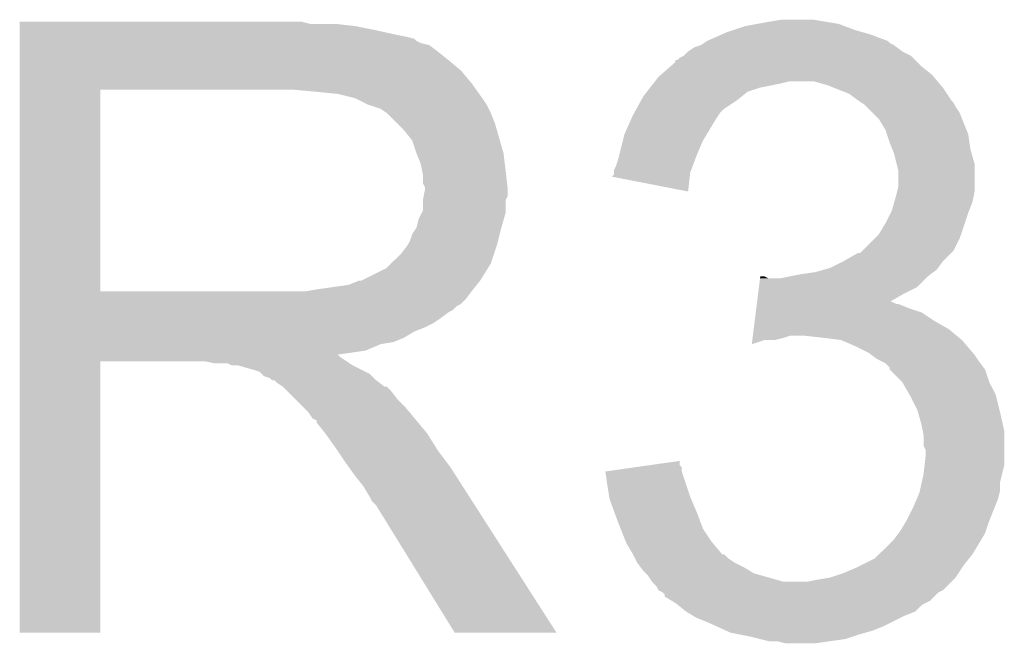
# Model space of a CAD drawing. Extents: x -1.3 to 24.2, y -3.9 to 39.2.
# Tile 28 of 33: x 12.6 to 13.8, y 32.3 to 33. Entities that reach past the tile are written whole.
import ezdxf

# ---------------------------------------------------------------- set-up
doc = ezdxf.new("R2010")
doc.units = 0
doc.layers.add('THERMO_31_CLICK_V100_GTO', color=14, linetype='CONTINUOUS')

msp = doc.modelspace()

# ---------------------------------------------------------------- linework, layer by layer
at = {"layer": 'THERMO_31_CLICK_V100_GTO'}
for points in [[(13.51534, 33.00984), (13.530582, 33.01238), (13.583916, 33.00984), (13.568678, 33.01238)], [(12.61874, 33.0073), (12.618742, 33.00984), (12.966702, 33.0073), (12.956542, 33.00984)], [(12.61874, 33.00476), (12.61874, 33.0073), (13.020038, 33.00476), (12.99718, 33.0073)], [(12.61874, 32.99968), (12.61874, 33.00476), (13.04544, 32.99968), (13.020038, 33.00476)], [(13.46454, 32.99714), (13.472166, 32.999682), (13.628374, 32.99714), (13.619478, 32.999682)], [(13.472166, 32.999682), (13.4874, 33.00476), (13.619478, 32.999682), (13.605934, 33.00476)], [(13.4874, 33.00476), (13.501358, 33.007298), (13.605934, 33.00476), (13.599162, 33.007298)], [(13.501358, 33.007298), (13.51534, 33.00984), (13.599162, 33.007298), (13.583916, 33.00984)], [(12.61874, 32.9946), (12.61874, 32.99968), (13.0683, 32.9946), (13.04544, 32.99968)], [(12.61874, 32.99206), (12.61874, 32.9946), (13.081, 32.99206), (13.0683, 32.9946)], [(12.61874, 32.989516), (12.61874, 32.99206), (13.091162, 32.989516), (13.081, 32.99206)], [(12.61874, 32.986978), (12.61874, 32.989516), (13.093704, 32.986978), (13.091162, 32.989516)], [(13.44168, 32.98698), (13.458824, 32.9946), (13.65757, 32.98698), (13.63726, 32.9946)], [(13.458824, 32.9946), (13.46454, 32.99714), (13.63726, 32.9946), (13.628374, 32.99714)], [(12.61874, 32.984438), (12.61874, 32.986978), (13.098782, 32.984438), (13.093704, 32.986978)], [(12.61874, 32.981898), (12.61874, 32.984438), (13.108944, 32.981898), (13.098782, 32.984438)], [(12.61874, 32.97428), (12.61874, 32.981898), (13.1191, 32.97428), (13.108944, 32.981898)], [(13.41882, 32.97428), (13.42644, 32.97936), (13.675362, 32.97428), (13.668586, 32.97936)], [(13.42644, 32.97936), (13.434052, 32.981898), (13.668586, 32.97936), (13.6652, 32.981898)], [(13.434052, 32.981898), (13.434064, 32.981902), (13.6652, 32.981898), (13.665194, 32.981902)], [(13.434064, 32.981902), (13.437866, 32.984438), (13.665194, 32.981902), (13.660124, 32.984438)], [(13.437866, 32.984438), (13.441674, 32.986976), (13.660124, 32.984438), (13.65758, 32.986976)], [(13.441674, 32.986976), (13.44168, 32.98698), (13.65758, 32.986976), (13.65757, 32.98698)], [(12.61874, 32.96412), (12.61874, 32.97428), (13.1318, 32.96412), (13.1191, 32.97428)], [(13.406126, 32.964126), (13.408664, 32.966662), (13.690594, 32.964126), (13.688058, 32.966662)], [(13.408664, 32.966662), (13.413732, 32.969198), (13.688058, 32.966662), (13.68552, 32.969198)], [(13.413732, 32.969198), (13.41374, 32.969202), (13.68552, 32.969198), (13.685514, 32.969202)], [(13.41374, 32.969202), (13.41882, 32.97428), (13.685514, 32.969202), (13.675362, 32.97428)], [(12.61874, 32.951418), (12.61874, 32.96412), (13.147042, 32.951418), (13.1318, 32.96412)], [(13.386156, 32.946338), (13.397764, 32.956498), (13.710922, 32.946338), (13.698222, 32.956498)], [(13.397764, 32.956498), (13.40358, 32.961588), (13.698222, 32.956498), (13.693132, 32.961588)], [(13.40358, 32.961588), (13.403602, 32.96412), (13.693132, 32.961588), (13.6906, 32.96412)], [(13.403602, 32.96412), (13.406126, 32.964126), (13.6906, 32.96412), (13.690594, 32.964126)], [(12.618738, 32.93618), (12.61874, 32.951418), (13.15974, 32.93618), (13.147042, 32.951418)], [(13.379308, 32.93872), (13.38326, 32.943802), (13.717272, 32.93872), (13.713036, 32.943802)], [(13.38326, 32.943802), (13.386156, 32.946338), (13.713036, 32.943802), (13.710922, 32.946338)], [(12.618738, 32.92856), (12.618738, 32.93618), (13.165184, 32.92856), (13.15974, 32.93618)], [(13.36943, 32.926018), (13.37338, 32.931098), (13.489938, 32.926018), (13.50518, 32.931098)], [(13.37338, 32.931098), (13.377332, 32.93618), (13.50518, 32.931098), (13.53058, 32.93618)], [(13.377332, 32.93618), (13.379308, 32.93872), (13.53058, 32.93618), (13.540738, 32.93872)], [(13.58646, 32.933642), (13.568678, 32.93872), (13.721502, 32.933642), (13.717272, 32.93872)], [(13.592814, 32.9311), (13.58646, 32.933642), (13.72362, 32.9311), (13.721502, 32.933642)], [(13.61186, 32.92348), (13.592814, 32.9311), (13.728702, 32.92348), (13.72362, 32.9311)], [(12.618732, 32.687282), (12.618738, 32.92856), (12.71524, 32.687282), (12.715262, 32.92856)], [(12.97432, 32.92602), (12.94638, 32.92856), (13.166998, 32.92602), (13.165184, 32.92856)], [(12.99972, 32.92348), (12.97432, 32.92602), (13.168812, 32.92348), (13.166998, 32.92602)], [(13.020042, 32.9184), (12.99972, 32.92348), (13.17244, 32.9184), (13.168812, 32.92348)], [(13.035282, 32.91078), (13.020042, 32.9184), (13.17752, 32.91078), (13.17244, 32.9184)], [(13.362658, 32.91586), (13.36548, 32.920938), (13.47724, 32.91586), (13.483586, 32.920938)], [(13.36548, 32.920938), (13.36943, 32.926018), (13.483586, 32.920938), (13.489938, 32.926018)], [(13.62202, 32.91586), (13.61186, 32.92348), (13.733782, 32.91586), (13.728702, 32.92348)], [(13.035288, 32.910778), (13.035282, 32.91078), (13.17752, 32.910778), (13.17752, 32.91078)], [(13.050524, 32.905698), (13.035288, 32.910778), (13.180062, 32.905698), (13.17752, 32.910778)], [(13.05814, 32.90062), (13.050524, 32.905698), (13.1826, 32.90062), (13.180062, 32.905698)], [(13.35419, 32.90062), (13.357012, 32.905698), (13.45692, 32.90062), (13.461998, 32.905698)], [(13.357012, 32.905698), (13.362658, 32.91586), (13.461998, 32.905698), (13.47724, 32.91586)], [(13.622024, 32.915858), (13.62202, 32.91586), (13.733782, 32.915858), (13.733782, 32.91586)], [(13.625836, 32.913316), (13.622024, 32.915858), (13.736322, 32.913316), (13.733782, 32.915858)], [(13.62964, 32.91078), (13.625836, 32.913316), (13.737592, 32.91078), (13.736322, 32.913316)], [(13.632182, 32.908238), (13.62964, 32.91078), (13.738862, 32.908238), (13.737592, 32.91078)], [(13.6398, 32.90062), (13.632182, 32.908238), (13.74394, 32.90062), (13.738862, 32.908238)], [(13.058142, 32.900618), (13.05814, 32.90062), (13.182602, 32.900618), (13.1826, 32.90062)], [(13.07084, 32.88792), (13.058142, 32.900618), (13.187682, 32.88792), (13.182602, 32.900618)], [(13.350522, 32.893002), (13.35278, 32.89808), (13.45184, 32.893002), (13.455226, 32.89808)], [(13.35278, 32.89808), (13.35419, 32.90062), (13.455226, 32.89808), (13.45692, 32.90062)], [(13.647418, 32.893002), (13.6398, 32.90062), (13.746988, 32.893002), (13.74394, 32.90062)], [(13.078462, 32.880298), (13.07084, 32.88792), (13.18986, 32.880298), (13.187682, 32.88792)], [(13.34262, 32.875222), (13.350522, 32.893002), (13.441172, 32.875222), (13.45184, 32.893002)], [(13.65504, 32.880302), (13.647418, 32.893002), (13.752066, 32.880302), (13.746988, 32.893002)], [(13.08862, 32.867598), (13.078462, 32.880298), (13.193488, 32.867598), (13.18986, 32.880298)], [(13.340712, 32.867598), (13.34262, 32.875222), (13.4366, 32.867598), (13.441172, 32.875222)], [(13.656736, 32.875216), (13.65504, 32.880302), (13.7541, 32.875216), (13.752066, 32.880302)], [(13.66012, 32.865058), (13.656736, 32.875216), (13.755552, 32.865058), (13.7541, 32.875216)], [(13.0937, 32.85236), (13.08862, 32.867598), (13.19784, 32.85236), (13.193488, 32.867598)], [(13.336268, 32.84982), (13.340712, 32.867598), (13.42898, 32.84982), (13.4366, 32.867598)], [(13.663168, 32.857438), (13.66012, 32.865058), (13.75664, 32.857438), (13.755552, 32.865058)], [(13.093702, 32.852358), (13.0937, 32.85236), (13.19784, 32.852358), (13.19784, 32.85236)], [(13.09878, 32.839658), (13.093702, 32.852358), (13.199428, 32.839658), (13.19784, 32.852358)], [(13.334998, 32.84474), (13.336268, 32.84982), (13.427074, 32.84474), (13.42898, 32.84982)], [(13.665198, 32.852362), (13.663168, 32.857438), (13.758092, 32.852362), (13.75664, 32.857438)], [(13.668376, 32.839658), (13.665198, 32.852362), (13.76172, 32.839658), (13.758092, 32.852362)], [(13.100304, 32.83204), (13.09878, 32.839658), (13.20038, 32.83204), (13.199428, 32.839658)], [(13.329922, 32.832044), (13.33246, 32.837122), (13.422314, 32.832044), (13.424218, 32.837122)], [(13.33246, 32.837122), (13.334998, 32.84474), (13.424218, 32.837122), (13.427074, 32.84474)], [(13.67028, 32.832042), (13.668376, 32.839658), (13.76172, 32.832042), (13.76172, 32.839658)], [(13.10132, 32.826958), (13.100304, 32.83204), (13.200946, 32.826958), (13.20038, 32.83204)], [(13.101322, 32.816796), (13.10132, 32.826958), (13.202074, 32.816796), (13.200946, 32.826958)], [(13.327408, 32.82445), (13.32992, 32.826966), (13.420792, 32.82445), (13.421074, 32.826966)], [(13.418796, 32.806644), (13.327408, 32.82445), (13.418796, 32.806644), (13.420792, 32.82445)], [(13.32992, 32.829498), (13.329922, 32.832044), (13.42136, 32.829498), (13.422314, 32.832044)], [(13.32992, 32.826966), (13.32992, 32.829498), (13.421074, 32.826966), (13.42136, 32.829498)], [(13.67028, 32.811722), (13.67028, 32.832042), (13.76172, 32.811722), (13.76172, 32.832042)], [(13.10386, 32.811716), (13.101322, 32.816796), (13.20264, 32.811716), (13.202074, 32.816796)], [(13.10386, 32.809178), (13.10386, 32.811716), (13.20292, 32.809178), (13.20264, 32.811716)], [(13.669008, 32.806638), (13.67028, 32.811722), (13.76172, 32.806638), (13.76172, 32.811722)], [(13.10132, 32.796478), (13.102334, 32.801556), (13.20038, 32.796478), (13.202918, 32.801556)], [(13.102334, 32.801556), (13.10386, 32.809178), (13.202918, 32.801556), (13.20292, 32.809178)], [(13.665562, 32.793938), (13.66774, 32.80156), (13.759178, 32.793938), (13.760702, 32.80156)], [(13.66774, 32.80156), (13.669008, 32.806638), (13.760702, 32.80156), (13.76172, 32.806638)], [(13.101318, 32.796476), (13.10132, 32.796478), (13.20038, 32.796476), (13.20038, 32.796478)], [(13.101318, 32.783776), (13.101318, 32.796476), (13.20038, 32.783776), (13.20038, 32.796476)], [(13.662662, 32.783782), (13.665562, 32.793938), (13.755114, 32.783782), (13.759178, 32.793938)], [(13.096238, 32.773618), (13.100046, 32.781236), (13.198202, 32.773618), (13.20038, 32.781236)], [(13.100046, 32.781236), (13.101318, 32.783776), (13.20038, 32.781236), (13.20038, 32.783776)], [(13.65504, 32.76854), (13.66139, 32.781242), (13.749866, 32.76854), (13.7541, 32.781242)], [(13.66139, 32.781242), (13.662662, 32.783782), (13.7541, 32.781242), (13.755114, 32.783782)], [(13.093698, 32.76346), (13.096238, 32.773618), (13.1953, 32.76346), (13.198202, 32.773618)], [(13.647422, 32.755842), (13.65504, 32.76854), (13.745632, 32.755842), (13.749866, 32.76854)], [(13.08608, 32.74822), (13.08862, 32.75584), (13.191488, 32.74822), (13.193394, 32.75584)], [(13.08862, 32.75584), (13.093698, 32.763456), (13.193394, 32.75584), (13.195298, 32.763456)], [(13.093698, 32.763456), (13.093698, 32.76346), (13.195298, 32.763456), (13.1953, 32.76346)], [(13.64234, 32.75076), (13.647422, 32.755842), (13.74394, 32.75076), (13.745632, 32.755842)], [(13.075918, 32.73298), (13.083538, 32.74314), (13.186832, 32.73298), (13.190218, 32.74314)], [(13.083538, 32.743142), (13.08608, 32.74822), (13.19022, 32.743142), (13.191488, 32.74822)], [(13.083538, 32.74314), (13.083538, 32.743142), (13.190218, 32.74314), (13.19022, 32.743142)], [(13.6271, 32.73552), (13.64234, 32.75076), (13.736318, 32.73552), (13.74394, 32.75076)], [(13.063216, 32.720278), (13.075918, 32.73298), (13.182598, 32.720278), (13.186832, 32.73298)], [(13.604238, 32.72282), (13.622026, 32.73298), (13.72362, 32.72282), (13.733778, 32.73298)], [(13.622026, 32.73298), (13.624566, 32.732986), (13.733778, 32.73298), (13.733784, 32.732986)], [(13.624566, 32.732986), (13.6271, 32.73552), (13.733784, 32.732986), (13.736318, 32.73552)], [(13.058136, 32.715198), (13.063216, 32.720278), (13.179422, 32.715198), (13.182598, 32.720278)], [(13.589, 32.7152), (13.604234, 32.722818), (13.717904, 32.7152), (13.72362, 32.722818)], [(13.604234, 32.722818), (13.604238, 32.72282), (13.72362, 32.722818), (13.72362, 32.72282)], [(13.027656, 32.69996), (13.058136, 32.715198), (13.1699, 32.69996), (13.179422, 32.715198)], [(13.54073, 32.705038), (13.55344, 32.70758), (13.70584, 32.705038), (13.709228, 32.70758)], [(13.55344, 32.70758), (13.571222, 32.71012), (13.709228, 32.70758), (13.712614, 32.71012)], [(13.571222, 32.71012), (13.580104, 32.712658), (13.712614, 32.71012), (13.715998, 32.712658)], [(13.580104, 32.712658), (13.589, 32.7152), (13.715998, 32.712658), (13.717904, 32.7152)], [(12.97686, 32.6898), (13.012416, 32.69488), (13.161772, 32.6898), (13.165836, 32.69488)], [(13.012416, 32.69488), (13.025116, 32.699958), (13.165836, 32.69488), (13.169898, 32.699958)], [(13.025116, 32.699958), (13.027656, 32.69996), (13.169898, 32.699958), (13.1699, 32.69996)], [(13.503608, 32.692338), (13.50488, 32.7025), (13.693136, 32.692338), (13.7033, 32.7025)], [(13.50488, 32.7025), (13.505198, 32.705038), (13.515344, 32.7025), (13.510264, 32.705038)], [(13.505198, 32.705038), (13.5052, 32.70504), (13.510264, 32.705038), (13.5052, 32.70504)], [(13.528042, 32.7025), (13.54073, 32.705038), (13.7033, 32.7025), (13.70584, 32.705038)], [(12.61873, 32.6771), (12.618732, 32.68726), (13.152118, 32.6771), (13.15974, 32.68726)], [(12.618732, 32.68726), (12.618732, 32.687282), (12.961618, 32.68726), (12.71524, 32.687282)], [(12.961618, 32.68726), (12.97686, 32.6898), (13.15974, 32.68726), (13.161772, 32.6898)], [(13.501382, 32.67456), (13.502654, 32.68472), (13.660204, 32.67456), (13.677902, 32.68472)], [(13.502654, 32.68472), (13.503608, 32.692338), (13.677902, 32.68472), (13.693136, 32.692338)], [(12.61873, 32.672018), (12.61873, 32.6771), (13.147036, 32.672018), (13.152118, 32.6771)], [(12.61873, 32.669478), (12.61873, 32.672018), (13.14196, 32.669478), (13.147036, 32.672018)], [(13.500428, 32.66694), (13.501064, 32.672018), (13.682978, 32.66694), (13.670284, 32.672018)], [(13.501064, 32.67202), (13.501382, 32.674558), (13.667744, 32.67202), (13.662664, 32.674558)], [(13.501064, 32.672018), (13.501064, 32.67202), (13.670284, 32.672018), (13.667744, 32.67202)], [(13.501382, 32.674558), (13.501382, 32.67456), (13.662664, 32.674558), (13.660204, 32.67456)], [(12.61873, 32.664398), (12.61873, 32.669478), (13.136876, 32.664398), (13.14196, 32.669478)], [(12.61873, 32.661858), (12.61873, 32.664398), (13.1318, 32.661858), (13.136876, 32.664398)], [(12.61873, 32.65424), (12.61873, 32.661858), (13.12164, 32.65424), (13.1318, 32.661858)], [(13.498518, 32.651702), (13.49979, 32.661858), (13.713458, 32.651702), (13.698224, 32.661858)], [(13.49979, 32.661858), (13.500428, 32.66694), (13.698224, 32.661858), (13.682978, 32.66694)], [(12.61873, 32.64916), (12.61873, 32.65424), (13.114018, 32.64916), (13.12164, 32.65424)], [(12.61873, 32.64408), (12.61873, 32.64916), (13.10386, 32.64408), (13.114018, 32.64916)], [(13.497246, 32.64154), (13.498518, 32.651702), (13.731238, 32.64154), (13.713458, 32.651702)], [(12.61873, 32.639), (12.61873, 32.64408), (13.091158, 32.639), (13.10386, 32.64408)], [(12.61873, 32.63138), (12.61873, 32.639), (13.078462, 32.63138), (13.091158, 32.639)], [(13.496292, 32.63392), (13.497246, 32.64154), (13.740386, 32.63392), (13.731238, 32.64154)], [(12.61873, 32.6263), (12.61873, 32.63138), (13.065758, 32.6263), (13.078462, 32.63138)], [(12.61873, 32.623758), (12.61873, 32.6263), (13.050518, 32.623758), (13.065758, 32.6263)], [(12.61873, 32.61614), (12.61873, 32.623758), (13.032736, 32.61614), (13.050518, 32.623758)], [(13.495024, 32.623792), (13.495654, 32.628838), (13.495024, 32.623792), (13.510258, 32.628838)], [(13.495654, 32.628838), (13.495656, 32.62884), (13.510258, 32.628838), (13.522958, 32.62884)], [(13.495656, 32.62884), (13.495974, 32.631382), (13.522958, 32.62884), (13.53312, 32.631382)], [(13.495974, 32.631382), (13.496292, 32.633918), (13.53312, 32.631382), (13.540738, 32.633918)], [(13.496292, 32.633918), (13.496292, 32.63392), (13.540738, 32.633918), (13.558518, 32.63392)], [(13.58138, 32.63138), (13.558518, 32.63392), (13.743434, 32.63138), (13.740386, 32.63392)], [(13.601696, 32.62884), (13.58138, 32.63138), (13.746482, 32.62884), (13.743434, 32.63138)], [(13.61948, 32.62122), (13.601696, 32.62884), (13.753014, 32.62122), (13.746482, 32.62884)], [(12.618728, 32.60852), (12.61873, 32.611054), (13.00226, 32.60852), (12.999726, 32.611054)], [(12.61873, 32.611116), (12.61873, 32.61614), (12.997944, 32.611116), (13.032736, 32.61614)], [(12.61873, 32.611054), (12.61873, 32.611116), (12.999726, 32.611054), (12.997944, 32.611116)], [(13.634718, 32.6136), (13.61948, 32.62122), (13.759544, 32.6136), (13.753014, 32.62122)], [(13.638108, 32.61106), (13.634718, 32.6136), (13.76172, 32.61106), (13.759544, 32.6136)], [(13.64488, 32.605982), (13.638108, 32.61106), (13.765106, 32.605982), (13.76172, 32.61106)], [(12.61872, 32.278342), (12.618728, 32.603418), (12.715218, 32.278342), (12.71524, 32.603418)], [(12.618728, 32.60344), (12.618728, 32.60852), (13.009882, 32.60344), (13.00226, 32.60852)], [(12.618728, 32.603418), (12.618728, 32.60344), (12.71524, 32.603418), (12.839698, 32.60344)], [(12.852398, 32.6009), (12.839698, 32.60344), (13.013692, 32.6009), (13.009882, 32.60344)], [(12.872716, 32.598362), (12.867636, 32.6009), (13.0175, 32.598362), (13.013692, 32.6009)], [(13.649962, 32.60344), (13.64488, 32.605982), (13.7668, 32.60344), (13.765106, 32.605982)], [(13.655036, 32.600902), (13.649962, 32.60344), (13.768704, 32.600902), (13.7668, 32.60344)], [(13.660114, 32.595826), (13.655036, 32.600902), (13.77251, 32.595826), (13.768704, 32.600902)], [(12.880338, 32.59836), (12.872716, 32.598362), (13.017502, 32.59836), (13.0175, 32.598362)], [(12.89812, 32.59328), (12.880338, 32.59836), (13.02766, 32.59328), (13.017502, 32.59836)], [(12.905736, 32.59074), (12.89812, 32.59328), (13.032738, 32.59074), (13.02766, 32.59328)], [(12.908282, 32.588198), (12.905736, 32.59074), (13.03782, 32.588198), (13.032738, 32.59074)], [(12.910818, 32.585664), (12.908282, 32.588198), (13.040356, 32.585664), (13.03782, 32.588198)], [(13.66012, 32.593286), (13.660114, 32.595826), (13.774416, 32.593286), (13.77251, 32.595826)], [(13.660128, 32.593278), (13.66012, 32.593286), (13.77442, 32.593278), (13.774416, 32.593286)], [(13.675358, 32.57804), (13.660128, 32.593278), (13.7795, 32.57804), (13.77442, 32.593278)], [(12.918436, 32.58312), (12.910818, 32.585664), (13.042902, 32.58312), (13.040356, 32.585664)], [(12.920974, 32.580586), (12.918436, 32.58312), (13.045436, 32.580586), (13.042902, 32.58312)], [(12.923514, 32.58058), (12.920974, 32.580586), (13.045442, 32.58058), (13.045436, 32.580586)], [(12.926058, 32.578042), (12.923514, 32.58058), (13.048828, 32.578042), (13.045442, 32.58058)], [(12.93368, 32.57296), (12.926058, 32.578042), (13.055604, 32.57296), (13.048828, 32.578042)], [(13.68407, 32.562798), (13.675358, 32.57804), (13.787122, 32.562798), (13.7795, 32.57804)], [(12.933686, 32.572954), (12.93368, 32.57296), (13.058146, 32.572954), (13.055604, 32.57296)], [(12.938762, 32.567878), (12.933686, 32.572954), (13.06322, 32.567878), (13.058146, 32.572954)], [(12.94892, 32.55772), (12.938762, 32.567878), (13.070842, 32.55772), (13.06322, 32.567878)], [(12.95908, 32.54756), (12.94892, 32.55772), (13.081, 32.54756), (13.070842, 32.55772)], [(13.68552, 32.560258), (13.68407, 32.562798), (13.787758, 32.560258), (13.787122, 32.562798)], [(13.69314, 32.54502), (13.68552, 32.560258), (13.791566, 32.54502), (13.787758, 32.560258)], [(12.964158, 32.542482), (12.95908, 32.54756), (13.085232, 32.542482), (13.081, 32.54756)], [(12.96924, 32.534864), (12.964158, 32.542482), (13.09158, 32.534864), (13.085232, 32.542482)], [(13.693866, 32.54248), (13.69314, 32.54502), (13.7922, 32.54248), (13.791566, 32.54502)], [(13.69822, 32.52724), (13.693866, 32.54248), (13.795588, 32.52724), (13.7922, 32.54248)], [(12.974306, 32.532326), (12.96924, 32.534864), (13.093696, 32.532326), (13.09158, 32.534864)], [(12.97432, 32.529786), (12.974306, 32.532326), (13.095812, 32.529786), (13.093696, 32.532326)], [(12.98448, 32.51708), (12.97432, 32.529786), (13.1064, 32.51708), (13.095812, 32.529786)], [(12.984482, 32.517078), (12.98448, 32.51708), (13.1064, 32.517078), (13.1064, 32.51708)], [(12.99718, 32.4993), (12.984482, 32.517078), (13.117514, 32.4993), (13.1064, 32.517078)], [(13.699746, 32.519618), (13.69822, 32.52724), (13.79728, 32.519618), (13.795588, 32.52724)], [(13.70076, 32.514542), (13.699746, 32.519618), (13.79728, 32.514542), (13.79728, 32.519618)], [(13.70076, 32.501844), (13.70076, 32.514542), (13.79728, 32.501844), (13.79728, 32.514542)], [(12.998872, 32.496762), (12.99718, 32.4993), (13.1191, 32.496762), (13.117514, 32.4993)], [(13.00734, 32.48406), (12.998872, 32.496762), (13.128626, 32.48406), (13.1191, 32.496762)], [(13.703298, 32.496764), (13.70076, 32.501844), (13.79728, 32.496764), (13.79728, 32.501844)], [(13.7033, 32.491682), (13.703298, 32.496764), (13.79728, 32.491682), (13.79728, 32.496764)], [(13.012784, 32.47644), (13.00734, 32.48406), (13.13434, 32.47644), (13.128626, 32.48406)], [(13.373168, 32.478974), (13.40866, 32.484034), (13.408666, 32.478974), (13.40866, 32.484034)], [(13.701888, 32.478978), (13.7033, 32.491682), (13.79728, 32.478978), (13.79728, 32.491682)], [(13.02004, 32.46628), (13.012784, 32.47644), (13.140852, 32.46628), (13.13434, 32.47644)], [(13.31978, 32.471362), (13.355354, 32.476434), (13.411202, 32.471362), (13.4112, 32.476434)], [(13.319782, 32.471358), (13.31978, 32.471362), (13.411202, 32.471358), (13.411202, 32.471362)], [(13.3223, 32.45358), (13.319782, 32.471358), (13.417128, 32.45358), (13.411202, 32.471358)], [(13.355354, 32.476434), (13.373168, 32.478974), (13.4112, 32.476434), (13.408666, 32.478974)], [(13.70076, 32.468822), (13.701888, 32.478978), (13.79474, 32.468822), (13.79728, 32.478978)], [(13.0302, 32.45358), (13.02004, 32.46628), (13.14899, 32.45358), (13.140852, 32.46628)], [(13.696242, 32.448498), (13.6985, 32.458658), (13.7922, 32.448498), (13.7922, 32.458658)], [(13.6985, 32.458658), (13.70076, 32.468822), (13.7922, 32.458658), (13.79474, 32.468822)], [(13.03782, 32.440878), (13.0302, 32.45358), (13.15713, 32.440878), (13.14899, 32.45358)], [(13.324418, 32.440882), (13.3223, 32.45358), (13.42136, 32.440882), (13.417128, 32.45358)], [(13.692412, 32.438338), (13.69568, 32.445962), (13.789658, 32.438338), (13.791564, 32.445962)], [(13.69568, 32.445962), (13.696242, 32.448498), (13.791564, 32.445962), (13.7922, 32.448498)], [(13.040358, 32.435804), (13.03782, 32.440878), (13.160382, 32.435804), (13.15713, 32.440878)], [(13.045438, 32.430722), (13.040358, 32.435804), (13.163638, 32.430722), (13.160382, 32.435804)], [(13.32484, 32.438342), (13.324418, 32.440882), (13.42245, 32.438342), (13.42136, 32.440882)], [(13.330384, 32.4231), (13.32484, 32.438342), (13.42898, 32.4231), (13.42245, 32.438342)], [(13.68806, 32.42818), (13.692412, 32.438338), (13.785594, 32.42818), (13.789658, 32.438338)], [(13.139416, 32.27833), (13.045438, 32.430722), (13.261294, 32.27833), (13.163638, 32.430722)], [(13.335, 32.4104), (13.330384, 32.4231), (13.433744, 32.4104), (13.42898, 32.4231)], [(13.68044, 32.412942), (13.68806, 32.42818), (13.7795, 32.412942), (13.785594, 32.42818)], [(13.672822, 32.400242), (13.68044, 32.41294), (13.775266, 32.400242), (13.779498, 32.41294)], [(13.68044, 32.41294), (13.68044, 32.412942), (13.779498, 32.41294), (13.7795, 32.412942)], [(13.33805, 32.402778), (13.335, 32.4104), (13.436602, 32.402778), (13.433744, 32.4104)], [(13.344144, 32.38754), (13.33805, 32.402778), (13.44676, 32.38754), (13.436602, 32.402778)], [(13.670912, 32.397698), (13.672822, 32.400242), (13.77442, 32.397698), (13.775266, 32.400242)], [(13.34516, 32.384998), (13.344144, 32.38754), (13.44888, 32.384998), (13.44676, 32.38754)], [(13.647418, 32.3723), (13.6652, 32.390082), (13.75918, 32.3723), (13.76985, 32.390082)], [(13.6652, 32.390082), (13.670912, 32.397698), (13.76985, 32.390082), (13.77442, 32.397698)], [(13.35278, 32.3723), (13.34516, 32.384998), (13.459468, 32.3723), (13.44888, 32.384998)], [(13.35278, 32.372298), (13.35278, 32.3723), (13.460314, 32.372298), (13.459468, 32.3723)], [(13.352784, 32.372294), (13.35278, 32.372298), (13.462006, 32.372294), (13.460314, 32.372298)], [(13.35532, 32.36722), (13.352784, 32.372294), (13.46708, 32.36722), (13.462006, 32.372294)], [(13.35786, 32.362142), (13.35532, 32.36722), (13.4747, 32.362142), (13.46708, 32.36722)], [(13.627098, 32.3596), (13.64234, 32.367222), (13.74902, 32.3596), (13.755116, 32.367222)], [(13.64234, 32.367222), (13.647418, 32.3723), (13.755116, 32.367222), (13.75918, 32.3723)], [(13.357862, 32.36214), (13.35786, 32.362142), (13.474702, 32.36214), (13.4747, 32.362142)], [(13.361672, 32.35706), (13.357862, 32.36214), (13.484858, 32.35706), (13.474702, 32.36214)], [(13.36548, 32.351982), (13.361672, 32.35706), (13.493322, 32.351982), (13.484858, 32.35706)], [(13.368024, 32.349438), (13.36548, 32.351982), (13.49756, 32.349438), (13.493322, 32.351982)], [(13.604238, 32.34944), (13.62202, 32.35706), (13.742246, 32.34944), (13.747326, 32.35706)], [(13.62202, 32.35706), (13.627098, 32.3596), (13.747326, 32.35706), (13.74902, 32.3596)], [(13.370558, 32.346902), (13.368024, 32.349438), (13.50644, 32.346902), (13.49756, 32.349438)], [(13.37564, 32.33928), (13.370558, 32.346902), (13.533122, 32.33928), (13.50644, 32.346902)], [(13.561062, 32.33928), (13.57376, 32.34182), (13.733778, 32.33928), (13.736318, 32.34182)], [(13.57376, 32.34182), (13.588978, 32.344358), (13.736318, 32.34182), (13.738858, 32.344358)], [(13.588978, 32.344358), (13.589002, 32.344362), (13.738858, 32.344358), (13.73886, 32.344362)], [(13.589002, 32.344362), (13.604238, 32.34944), (13.73886, 32.344362), (13.742246, 32.34944)], [(13.380718, 32.3342), (13.37564, 32.33928), (13.728698, 32.3342), (13.733778, 32.33928)], [(13.383258, 32.329126), (13.380718, 32.3342), (13.723624, 32.329126), (13.728698, 32.3342)], [(13.383274, 32.329118), (13.383258, 32.329126), (13.723616, 32.329118), (13.723624, 32.329126)], [(13.388336, 32.326582), (13.383274, 32.329118), (13.718546, 32.326582), (13.723616, 32.329118)], [(13.388342, 32.326578), (13.388336, 32.326582), (13.71854, 32.326578), (13.718546, 32.326582)], [(13.390874, 32.324046), (13.388342, 32.326578), (13.716006, 32.324046), (13.71854, 32.326578)], [(13.39088, 32.321512), (13.390874, 32.324046), (13.713472, 32.321512), (13.716006, 32.324046)], [(13.399358, 32.316418), (13.39088, 32.321512), (13.708376, 32.316418), (13.713472, 32.321512)], [(13.403578, 32.313882), (13.399358, 32.316418), (13.703304, 32.313882), (13.708376, 32.316418)], [(13.406758, 32.311338), (13.403578, 32.313882), (13.69822, 32.311338), (13.703304, 32.313882)], [(13.41628, 32.30372), (13.406758, 32.311338), (13.690596, 32.30372), (13.69822, 32.311338)], [(13.424746, 32.29864), (13.41628, 32.30372), (13.6779, 32.29864), (13.690596, 32.30372)], [(13.428978, 32.2961), (13.424746, 32.29864), (13.67282, 32.2961), (13.6779, 32.29864)], [(13.44168, 32.29102), (13.428978, 32.2961), (13.66266, 32.29102), (13.67282, 32.2961)], [(13.452858, 32.28594), (13.44168, 32.29102), (13.6525, 32.28594), (13.66266, 32.29102)], [(13.46404, 32.280858), (13.452858, 32.28594), (13.6398, 32.280858), (13.6525, 32.28594)], [(13.469618, 32.278322), (13.46404, 32.280858), (13.63092, 32.278322), (13.6398, 32.280858)], [(12.715218, 32.27832), (12.61872, 32.278342), (12.715218, 32.27832), (12.715218, 32.278342)], [(13.2613, 32.27832), (13.261294, 32.27833), (13.2613, 32.27832), (13.139416, 32.27833)], [(13.482324, 32.27578), (13.469618, 32.278322), (13.62202, 32.27578), (13.63092, 32.278322)], [(13.49502, 32.27324), (13.482324, 32.27578), (13.614398, 32.27324), (13.62202, 32.27578)], [(13.50518, 32.2707), (13.49502, 32.27324), (13.606778, 32.2707), (13.614398, 32.27324)], [(13.515338, 32.26816), (13.50518, 32.2707), (13.588998, 32.26816), (13.606778, 32.2707)], [(13.535658, 32.26562), (13.525498, 32.26816), (13.571218, 32.26562), (13.588998, 32.26816)]]:
    msp.add_solid(points, dxfattribs=at)

doc.saveas('drawing.dxf')
